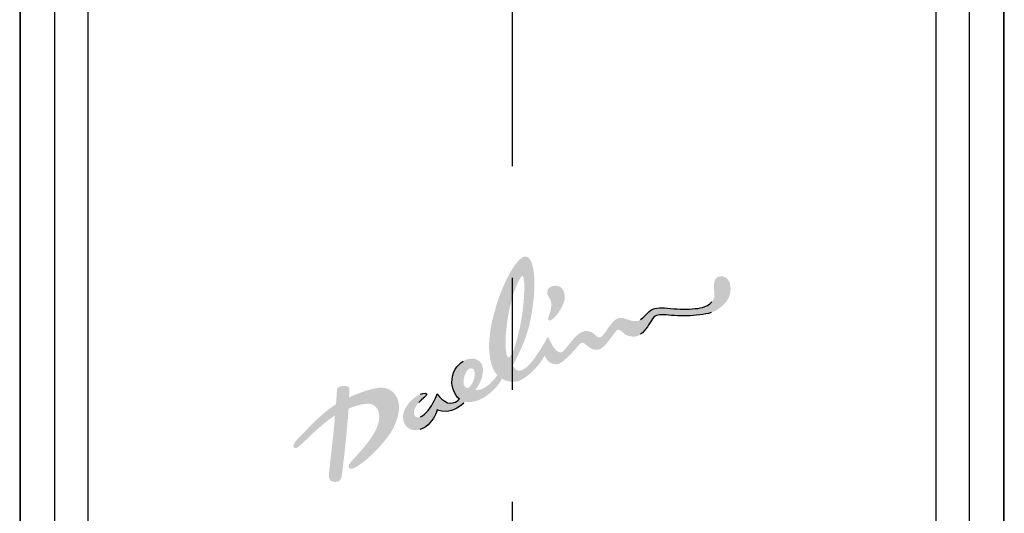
# Model space of a CAD drawing. Extents: x 5500 to 5920, y -4857 to -4263.
# Tile 12 of 20: x 5680.83 to 5691.82, y -4497.9 to -4492.39. Entities that reach past the tile are written whole.
import ezdxf

# ---------------------------------------------------------------- set-up
doc = ezdxf.new("R2010")
doc.units = 0
doc.header["$LTSCALE"] = 5
doc.header["$MEASUREMENT"] = 0
doc.linetypes.add('CENTER', pattern=[2, 1.25, -0.25, 0.25, -0.25])
doc.layers.get('0').update_dxf_attribs({"color": 2, "linetype": 'CONTINUOUS'})
doc.layers.add('CL', color=1, linetype='CENTER')
doc.layers.add('D', color=2, linetype='CONTINUOUS')

# ---------------------------------------------------------------- blocks, each defined once
blk = doc.blocks.new('A$C68571C2D')
at = {"layer": 'D', "linetype": 'Continuous'}
h = blk.add_hatch(color=256, dxfattribs=at)
h.paths.add_polyline_path([(9.016, 12.383), (9.052, 12.389), (9.078, 12.386), (9.102, 12.378), (9.124, 12.363), (9.141, 12.34), (9.154, 12.308), (9.16, 12.267), (9.159, 12.241), (9.152, 12.213), (9.141, 12.182), (9.126, 12.151), (9.109, 12.12), (9.09, 12.09), (9.07, 12.063), (9.05, 12.039), (9.03, 12.02), (9.012, 12.007), (8.997, 12), (8.984, 12.001), (8.976, 12.009), (8.973, 12.021), (8.976, 12.037), (8.983, 12.056), (8.991, 12.079), (8.999, 12.104), (9.005, 12.132), (9.009, 12.163), (9.008, 12.195), (9, 12.23), (8.987, 12.255), (8.971, 12.282), (8.962, 12.307), (8.969, 12.341), (8.988, 12.367)], flags=17)
h.paths.add_polyline_path([(8.681, 12.495), (8.687, 12.498), (8.692, 12.495), (8.696, 12.489), (8.699, 12.478), (8.702, 12.463), (8.705, 12.445), (8.706, 12.423), (8.707, 12.399), (8.708, 12.371), (8.707, 12.341), (8.706, 12.308), (8.705, 12.273), (8.702, 12.237), (8.699, 12.198), (8.695, 12.158), (8.69, 12.118), (8.685, 12.076), (8.678, 12.034), (8.671, 11.991), (8.663, 11.95), (8.655, 11.91), (8.646, 11.871), (8.637, 11.834), (8.628, 11.798), (8.619, 11.765), (8.61, 11.734), (8.6, 11.705), (8.591, 11.679), (8.582, 11.655), (8.573, 11.635), (8.564, 11.618), (8.555, 11.604), (8.547, 11.595), (8.539, 11.589), (8.532, 11.587), (8.526, 11.589), (8.52, 11.596), (8.515, 11.607), (8.51, 11.621), (8.506, 11.639), (8.503, 11.66), (8.501, 11.684), (8.499, 11.712), (8.499, 11.742), (8.499, 11.774), (8.5, 11.809), (8.502, 11.846), (8.505, 11.885), (8.51, 11.925), (8.515, 11.968), (8.521, 12.011), (8.528, 12.056), (8.537, 12.103), (8.546, 12.148), (8.557, 12.191), (8.568, 12.232), (8.579, 12.271), (8.59, 12.307), (8.602, 12.341), (8.614, 12.372), (8.625, 12.4), (8.636, 12.425), (8.647, 12.446), (8.657, 12.464), (8.666, 12.479), (8.674, 12.489)], flags=16)
h.paths.add_polyline_path([(8.092, 11.461), (8.112, 11.466), (8.137, 11.459), (8.151, 11.437), (8.155, 11.394), (8.149, 11.357), (8.135, 11.317), (8.116, 11.281), (8.095, 11.254), (8.076, 11.244), (8.049, 11.253), (8.032, 11.283), (8.031, 11.34), (8.04, 11.381), (8.054, 11.416), (8.072, 11.443)], flags=16)
h.paths.add_polyline_path([(7.548, 11.177), (7.575, 11.185), (7.606, 11.188), (7.618, 11.179), (7.611, 11.161), (7.585, 11.136), (7.555, 11.11), (7.53, 11.084), (7.508, 11.056), (7.492, 11.03), (7.481, 11.004), (7.475, 10.979), (7.475, 10.957), (7.483, 10.937), (7.492, 10.928), (7.507, 10.921), (7.528, 10.92), (7.55, 10.926), (7.572, 10.937), (7.593, 10.953), (7.614, 10.973), (7.634, 10.996), (7.653, 11.021), (7.671, 11.048), (7.688, 11.076), (7.702, 11.104), (7.715, 11.132), (7.726, 11.158), (7.735, 11.182), (7.744, 11.17), (7.763, 11.148), (7.788, 11.123), (7.819, 11.098), (7.852, 11.081), (7.887, 11.076), (7.94, 11.087), (7.967, 11.106), (7.984, 11.124), (7.966, 11.138), (7.946, 11.163), (7.928, 11.195), (7.912, 11.232), (7.902, 11.27), (7.899, 11.306), (7.901, 11.341), (7.908, 11.378), (7.919, 11.415), (7.934, 11.45), (7.955, 11.482), (7.976, 11.506), (8, 11.528), (8.027, 11.547), (8.057, 11.562), (8.09, 11.571), (8.126, 11.575), (8.156, 11.572), (8.183, 11.561), (8.207, 11.545), (8.225, 11.523), (8.238, 11.497), (8.246, 11.467), (8.246, 11.434), (8.243, 11.402), (8.237, 11.372), (8.228, 11.344), (8.217, 11.317), (8.202, 11.288), (8.183, 11.257), (8.16, 11.223), (8.19, 11.224), (8.219, 11.23), (8.248, 11.242), (8.276, 11.258), (8.303, 11.277), (8.328, 11.299), (8.351, 11.321), (8.372, 11.344), (8.39, 11.367), (8.405, 11.388), (8.394, 11.404), (8.382, 11.421), (8.371, 11.441), (8.36, 11.463), (8.35, 11.487), (8.341, 11.514), (8.333, 11.544), (8.326, 11.577), (8.321, 11.613), (8.317, 11.652), (8.315, 11.694), (8.315, 11.74), (8.317, 11.769), (8.319, 11.798), (8.321, 11.828), (8.325, 11.858), (8.329, 11.889), (8.335, 11.92), (8.34, 11.951), (8.347, 11.983), (8.354, 12.014), (8.362, 12.046), (8.37, 12.078), (8.379, 12.11), (8.388, 12.142), (8.397, 12.174), (8.408, 12.205), (8.418, 12.236), (8.429, 12.267), (8.44, 12.298), (8.452, 12.327), (8.464, 12.357), (8.476, 12.385), (8.488, 12.413), (8.501, 12.44), (8.513, 12.466), (8.526, 12.492), (8.539, 12.516), (8.552, 12.539), (8.565, 12.561), (8.578, 12.582), (8.59, 12.602), (8.603, 12.62), (8.616, 12.637), (8.629, 12.652), (8.641, 12.666), (8.653, 12.678), (8.665, 12.689), (8.677, 12.698), (8.689, 12.705), (8.7, 12.71), (8.711, 12.713), (8.721, 12.714), (8.731, 12.713), (8.74, 12.71), (8.749, 12.705), (8.757, 12.698), (8.765, 12.689), (8.773, 12.678), (8.78, 12.666), (8.787, 12.651), (8.793, 12.635), (8.798, 12.617), (8.803, 12.597), (8.808, 12.575), (8.811, 12.552), (8.815, 12.527), (8.817, 12.5), (8.819, 12.472), (8.82, 12.442), (8.82, 12.411), (8.82, 12.377), (8.819, 12.343), (8.817, 12.307), (8.814, 12.269), (8.81, 12.23), (8.806, 12.19), (8.8, 12.148), (8.794, 12.104), (8.786, 12.06), (8.778, 12.014), (8.77, 11.977), (8.762, 11.94), (8.752, 11.904), (8.741, 11.869), (8.73, 11.834), (8.718, 11.801), (8.706, 11.768), (8.694, 11.737), (8.681, 11.707), (8.668, 11.678), (8.656, 11.651), (8.644, 11.625), (8.632, 11.601), (8.621, 11.578), (8.61, 11.558), (8.6, 11.539), (8.591, 11.523), (8.583, 11.508), (8.577, 11.496), (8.602, 11.465), (8.625, 11.445), (8.65, 11.439), (8.671, 11.443), (8.693, 11.452), (8.715, 11.466), (8.737, 11.483), (8.759, 11.504), (8.781, 11.528), (8.802, 11.554), (8.824, 11.581), (8.844, 11.61), (8.863, 11.639), (8.882, 11.667), (8.899, 11.695), (8.915, 11.722), (8.929, 11.746), (8.941, 11.769), (8.952, 11.787), (8.96, 11.803), (8.966, 11.814), (8.969, 11.819), (8.978, 11.805), (8.99, 11.782), (9.005, 11.753), (9.022, 11.722), (9.043, 11.692), (9.065, 11.666), (9.089, 11.649), (9.115, 11.643), (9.127, 11.647), (9.14, 11.656), (9.154, 11.67), (9.17, 11.688), (9.186, 11.708), (9.204, 11.731), (9.223, 11.755), (9.243, 11.779), (9.263, 11.803), (9.285, 11.825), (9.308, 11.845), (9.332, 11.862), (9.357, 11.874), (9.382, 11.881), (9.409, 11.883), (9.445, 11.875), (9.472, 11.861), (9.493, 11.844), (9.51, 11.827), (9.529, 11.815), (9.552, 11.811), (9.564, 11.815), (9.577, 11.826), (9.591, 11.842), (9.606, 11.862), (9.622, 11.885), (9.639, 11.91), (9.657, 11.936), (9.676, 11.96), (9.696, 11.983), (9.717, 12.003), (9.738, 12.018), (9.761, 12.028), (9.784, 12.03), (9.815, 12.026), (9.845, 12.016), (9.876, 12.006), (9.912, 11.997), (9.959, 11.993), (9.982, 11.997), (10.006, 12.01), (10.029, 12.029), (10.053, 12.051), (10.076, 12.075), (10.099, 12.097), (10.121, 12.115), (10.141, 12.127), (10.163, 12.134), (10.188, 12.138), (10.215, 12.14), (10.243, 12.141), (10.274, 12.14), (10.306, 12.138), (10.34, 12.135), (10.375, 12.132), (10.412, 12.129), (10.449, 12.127), (10.483, 12.126), (10.517, 12.127), (10.551, 12.128), (10.583, 12.13), (10.614, 12.133), (10.643, 12.136), (10.669, 12.14), (10.696, 12.146), (10.724, 12.155), (10.751, 12.169), (10.777, 12.186), (10.8, 12.207), (10.817, 12.232), (10.828, 12.26), (10.83, 12.292), (10.827, 12.331), (10.825, 12.367), (10.825, 12.398), (10.828, 12.425), (10.833, 12.448), (10.842, 12.466), (10.856, 12.48), (10.876, 12.489), (10.901, 12.494), (10.924, 12.492), (10.945, 12.486), (10.965, 12.473), (10.983, 12.455), (10.997, 12.429), (11.007, 12.397), (11.01, 12.357), (11.008, 12.318), (11, 12.283), (10.988, 12.252), (10.972, 12.225), (10.955, 12.201), (10.936, 12.18), (10.917, 12.163), (10.899, 12.148), (10.883, 12.136), (10.87, 12.126), (10.847, 12.111), (10.821, 12.099), (10.794, 12.089), (10.764, 12.08), (10.733, 12.074), (10.7, 12.069), (10.666, 12.064), (10.631, 12.06), (10.596, 12.056), (10.56, 12.053), (10.524, 12.051), (10.488, 12.051), (10.453, 12.052), (10.418, 12.053), (10.384, 12.055), (10.352, 12.057), (10.321, 12.06), (10.292, 12.062), (10.265, 12.063), (10.241, 12.063), (10.219, 12.063), (10.2, 12.061), (10.184, 12.057), (10.169, 12.049), (10.154, 12.036), (10.14, 12.019), (10.126, 11.999), (10.111, 11.977), (10.096, 11.954), (10.081, 11.93), (10.064, 11.906), (10.046, 11.884), (10.027, 11.863), (10.006, 11.846), (9.984, 11.832), (9.959, 11.824), (9.932, 11.82), (9.891, 11.823), (9.859, 11.832), (9.834, 11.845), (9.815, 11.86), (9.799, 11.874), (9.785, 11.886), (9.771, 11.895), (9.753, 11.897), (9.744, 11.892), (9.731, 11.88), (9.716, 11.862), (9.699, 11.839), (9.68, 11.813), (9.66, 11.785), (9.638, 11.758), (9.616, 11.732), (9.593, 11.709), (9.569, 11.69), (9.546, 11.678), (9.522, 11.673), (9.491, 11.675), (9.463, 11.684), (9.44, 11.696), (9.419, 11.711), (9.401, 11.726), (9.385, 11.739), (9.371, 11.748), (9.356, 11.752), (9.342, 11.749), (9.327, 11.737), (9.306, 11.714), (9.285, 11.689), (9.262, 11.664), (9.238, 11.638), (9.215, 11.614), (9.191, 11.59), (9.167, 11.568), (9.145, 11.549), (9.123, 11.533), (9.102, 11.521), (9.082, 11.513), (9.065, 11.511), (9.022, 11.517), (8.989, 11.534), (8.966, 11.556), (8.95, 11.579), (8.939, 11.598), (8.933, 11.609), (8.924, 11.59), (8.913, 11.57), (8.899, 11.547), (8.882, 11.524), (8.863, 11.5), (8.841, 11.476), (8.819, 11.452), (8.795, 11.428), (8.77, 11.406), (8.745, 11.385), (8.72, 11.367), (8.694, 11.35), (8.67, 11.336), (8.646, 11.326), (8.623, 11.319), (8.602, 11.316), (8.573, 11.316), (8.537, 11.32), (8.497, 11.33), (8.457, 11.349), (8.442, 11.322), (8.424, 11.294), (8.404, 11.268), (8.382, 11.243), (8.358, 11.219), (8.333, 11.196), (8.308, 11.176), (8.284, 11.158), (8.26, 11.142), (8.237, 11.129), (8.202, 11.112), (8.168, 11.1), (8.136, 11.093), (8.105, 11.09), (8.075, 11.09), (8.045, 11.093), (8.032, 11.076), (8.012, 11.057), (7.986, 11.039), (7.956, 11.022), (7.925, 11.007), (7.894, 10.995), (7.864, 10.987), (7.837, 10.984), (7.789, 10.988), (7.752, 10.996), (7.735, 11.003), (7.727, 10.977), (7.717, 10.952), (7.704, 10.927), (7.69, 10.902), (7.673, 10.878), (7.655, 10.856), (7.634, 10.836), (7.613, 10.817), (7.59, 10.802), (7.565, 10.79), (7.54, 10.781), (7.514, 10.776), (7.486, 10.775), (7.447, 10.782), (7.416, 10.796), (7.392, 10.816), (7.376, 10.839), (7.364, 10.864), (7.358, 10.89), (7.355, 10.913), (7.354, 10.932), (7.357, 10.956), (7.364, 10.981), (7.374, 11.007), (7.388, 11.033), (7.405, 11.059), (7.424, 11.084), (7.446, 11.107), (7.47, 11.129), (7.495, 11.148), (7.521, 11.164)])
h.paths.add_polyline_path([(6.575, 11.045), (6.604, 11.065), (6.607, 11.081), (6.61, 11.117), (6.613, 11.163), (6.616, 11.208), (6.616, 11.221), (6.621, 11.242), (6.639, 11.259), (6.675, 11.267), (6.715, 11.267), (6.744, 11.261), (6.756, 11.235), (6.755, 11.187), (6.751, 11.142), (6.781, 11.155), (6.811, 11.168), (6.841, 11.18), (6.872, 11.192), (6.902, 11.202), (6.933, 11.213), (6.962, 11.222), (6.991, 11.23), (7.019, 11.237), (7.045, 11.242), (7.07, 11.246), (7.093, 11.249), (7.127, 11.249), (7.158, 11.244), (7.186, 11.236), (7.211, 11.223), (7.233, 11.208), (7.252, 11.19), (7.268, 11.171), (7.281, 11.149), (7.292, 11.127), (7.299, 11.105), (7.304, 11.083), (7.308, 11.053), (7.309, 11.023), (7.307, 10.994), (7.303, 10.964), (7.296, 10.933), (7.287, 10.901), (7.275, 10.867), (7.261, 10.83), (7.255, 10.816), (7.248, 10.801), (7.238, 10.784), (7.227, 10.766), (7.215, 10.746), (7.201, 10.726), (7.186, 10.705), (7.17, 10.683), (7.152, 10.661), (7.134, 10.638), (7.114, 10.615), (7.093, 10.591), (7.072, 10.568), (7.049, 10.544), (7.026, 10.521), (7.002, 10.498), (6.978, 10.476), (6.953, 10.454), (6.927, 10.433), (6.901, 10.413), (6.875, 10.394), (6.849, 10.376), (6.822, 10.359), (6.792, 10.346), (6.768, 10.345), (6.753, 10.353), (6.748, 10.37), (6.753, 10.393), (6.772, 10.42), (6.787, 10.436), (6.803, 10.454), (6.82, 10.473), (6.838, 10.492), (6.856, 10.513), (6.875, 10.534), (6.894, 10.556), (6.914, 10.579), (6.933, 10.602), (6.951, 10.626), (6.97, 10.65), (6.987, 10.675), (7.004, 10.7), (7.02, 10.725), (7.035, 10.75), (7.048, 10.775), (7.059, 10.8), (7.069, 10.826), (7.078, 10.851), (7.084, 10.876), (7.087, 10.9), (7.089, 10.924), (7.087, 10.946), (7.083, 10.97), (7.076, 10.993), (7.065, 11.016), (7.049, 11.036), (7.028, 11.053), (7.002, 11.065), (6.97, 11.07), (6.931, 11.069), (6.898, 11.064), (6.868, 11.057), (6.839, 11.049), (6.81, 11.04), (6.78, 11.029), (6.746, 11.017), (6.746, 11.009), (6.745, 10.995), (6.744, 10.977), (6.742, 10.955), (6.74, 10.929), (6.738, 10.9), (6.735, 10.867), (6.732, 10.833), (6.728, 10.796), (6.725, 10.758), (6.721, 10.718), (6.717, 10.677), (6.713, 10.636), (6.708, 10.595), (6.704, 10.554), (6.7, 10.514), (6.696, 10.475), (6.691, 10.438), (6.687, 10.403), (6.684, 10.37), (6.68, 10.34), (6.677, 10.313), (6.674, 10.29), (6.671, 10.27), (6.669, 10.256), (6.667, 10.246), (6.666, 10.241), (6.651, 10.216), (6.628, 10.202), (6.6, 10.197), (6.569, 10.2), (6.54, 10.216), (6.526, 10.25), (6.526, 10.256), (6.526, 10.269), (6.528, 10.286), (6.53, 10.308), (6.532, 10.334), (6.535, 10.364), (6.539, 10.397), (6.543, 10.433), (6.547, 10.47), (6.551, 10.509), (6.556, 10.55), (6.56, 10.59), (6.565, 10.631), (6.569, 10.671), (6.574, 10.711), (6.578, 10.749), (6.581, 10.785), (6.585, 10.818), (6.588, 10.848), (6.59, 10.875), (6.591, 10.898), (6.592, 10.916), (6.593, 10.929), (6.592, 10.937), (6.59, 10.938), (6.557, 10.915), (6.525, 10.891), (6.493, 10.867), (6.463, 10.842), (6.434, 10.817), (6.406, 10.792), (6.379, 10.768), (6.353, 10.744), (6.328, 10.72), (6.305, 10.698), (6.283, 10.677), (6.262, 10.657), (6.243, 10.639), (6.225, 10.622), (6.208, 10.608), (6.193, 10.596), (6.18, 10.586), (6.168, 10.579), (6.157, 10.575), (6.149, 10.574), (6.141, 10.576), (6.132, 10.588), (6.13, 10.603), (6.137, 10.623), (6.154, 10.649), (6.184, 10.684), (6.227, 10.729), (6.245, 10.747), (6.263, 10.765), (6.282, 10.784), (6.3, 10.803), (6.319, 10.822), (6.339, 10.842), (6.358, 10.861), (6.379, 10.882), (6.4, 10.902), (6.422, 10.922), (6.445, 10.943), (6.469, 10.963), (6.493, 10.984), (6.519, 11.004), (6.546, 11.025)])
at = {"color": 7, "linetype": 'Continuous'}
for p, q in [((3.081, 33.124), (3.076, 3.441)), ((14.066, 3.441), (14.061, 33.116))]:
    blk.add_line(p, q, dxfattribs=at)
for points, start_tangent, end_tangent in [([(3.084, 31.791), (3.083, 22.445), (3.081, 12.995), (3.079, 3.455)], (-0.000148, -1), (-0.000168, -1)), ([(14.062, 3.455), (14.06, 12.996), (14.059, 22.445), (14.058, 31.791)], (-0.000168, 1), (-0.000148, 1)), ([(3.839, 4.255), (3.84, 13.726), (3.841, 22.868), (3.841, 31.69)], (0.000091, 1), (0.000089, 1)), ([(13.3, 31.69), (13.301, 22.868), (13.302, 13.726), (13.303, 4.255)], (0.000089, -1), (0.000091, -1)), ([(3.468, 4.17), (3.468, 13.639), (3.469, 22.781), (3.47, 31.603)], (0.000079, 1), (0.000075, 1)), ([(13.672, 31.603), (13.672, 22.781), (13.673, 13.639), (13.674, 4.17)], (0.000075, -1), (0.000079, -1))]:
    blk.add_spline(points, degree=3, dxfattribs=dict(at, start_tangent=start_tangent, end_tangent=end_tangent))
at = {"layer": 'CL'}
blk.add_line((8.571, 59.975), (8.571, 0), dxfattribs=at)
at = {"layer": 'D', "linetype": 'Continuous'}
for p, q in [((10.777, 12.186), (10.8, 12.207)), ((10.076, 12.075), (10.099, 12.097)), ((10.099, 12.097), (10.121, 12.115)), ((10.121, 12.115), (10.141, 12.127)), ((10.141, 12.127), (10.163, 12.134)), ((10.163, 12.134), (10.188, 12.138)), ((10.188, 12.138), (10.215, 12.14)), ((10.215, 12.14), (10.243, 12.141)), ((10.243, 12.141), (10.274, 12.14)), ((10.274, 12.14), (10.306, 12.138)), ((10.306, 12.138), (10.34, 12.135)), ((10.34, 12.135), (10.375, 12.132)), ((10.375, 12.132), (10.412, 12.129)), ((10.412, 12.129), (10.449, 12.127)), ((10.449, 12.127), (10.483, 12.126)), ((10.483, 12.126), (10.517, 12.127)), ((10.517, 12.127), (10.551, 12.128)), ((10.551, 12.128), (10.583, 12.13)), ((10.583, 12.13), (10.614, 12.133)), ((10.614, 12.133), (10.643, 12.136)), ((10.643, 12.136), (10.669, 12.14)), ((10.669, 12.14), (10.696, 12.146)), ((10.696, 12.146), (10.724, 12.155)), ((10.724, 12.155), (10.751, 12.169)), ((10.751, 12.169), (10.777, 12.186)), ((10.006, 12.01), (10.029, 12.029)), ((10.029, 12.029), (10.053, 12.051)), ((10.053, 12.051), (10.076, 12.075)), ((10.126, 11.999), (10.111, 11.977)), ((10.14, 12.019), (10.126, 11.999)), ((10.154, 12.036), (10.14, 12.019)), ((10.169, 12.049), (10.154, 12.036)), ((10.184, 12.057), (10.169, 12.049)), ((10.2, 12.061), (10.184, 12.057)), ((10.219, 12.063), (10.2, 12.061)), ((10.241, 12.063), (10.219, 12.063)), ((10.265, 12.063), (10.241, 12.063)), ((10.292, 12.062), (10.265, 12.063)), ((10.321, 12.06), (10.292, 12.062)), ((10.352, 12.057), (10.321, 12.06)), ((10.384, 12.055), (10.352, 12.057)), ((10.418, 12.053), (10.384, 12.055)), ((10.453, 12.052), (10.418, 12.053)), ((10.488, 12.051), (10.453, 12.052)), ((10.524, 12.051), (10.488, 12.051)), ((10.56, 12.053), (10.524, 12.051)), ((10.596, 12.056), (10.56, 12.053)), ((10.631, 12.06), (10.596, 12.056)), ((10.666, 12.064), (10.631, 12.06)), ((10.7, 12.069), (10.666, 12.064)), ((10.733, 12.074), (10.7, 12.069)), ((10.764, 12.08), (10.733, 12.074)), ((10.794, 12.089), (10.764, 12.08)), ((10.046, 11.884), (10.027, 11.863)), ((10.064, 11.906), (10.046, 11.884)), ((10.081, 11.93), (10.064, 11.906)), ((10.096, 11.954), (10.081, 11.93)), ((10.111, 11.977), (10.096, 11.954)), ((10.027, 11.863), (10.006, 11.846)), ((8, 11.528), (8.027, 11.547)), ((7.919, 11.415), (7.934, 11.45)), ((7.934, 11.45), (7.955, 11.482)), ((7.955, 11.482), (7.976, 11.506)), ((7.976, 11.506), (8, 11.528)), ((7.899, 11.306), (7.901, 11.341)), ((7.901, 11.341), (7.908, 11.378)), ((7.908, 11.378), (7.919, 11.415)), ((7.902, 11.27), (7.899, 11.306)), ((7.912, 11.232), (7.902, 11.27)), ((7.928, 11.195), (7.912, 11.232)), ((7.555, 11.11), (7.53, 11.084)), ((7.548, 11.177), (7.575, 11.185)), ((7.585, 11.136), (7.555, 11.11)), ((7.575, 11.185), (7.606, 11.188)), ((7.611, 11.161), (7.585, 11.136)), ((7.606, 11.188), (7.618, 11.179)), ((7.618, 11.179), (7.611, 11.161)), ((7.688, 11.076), (7.702, 11.104)), ((7.702, 11.104), (7.715, 11.132)), ((7.715, 11.132), (7.726, 11.158)), ((7.726, 11.158), (7.735, 11.182)), ((7.735, 11.182), (7.744, 11.17)), ((7.744, 11.17), (7.763, 11.148)), ((7.763, 11.148), (7.788, 11.123)), ((7.788, 11.123), (7.819, 11.098)), ((7.946, 11.163), (7.928, 11.195)), ((7.94, 11.087), (7.967, 11.106)), ((7.966, 11.138), (7.946, 11.163)), ((7.984, 11.124), (7.966, 11.138)), ((7.967, 11.106), (7.984, 11.124)), ((7.614, 10.973), (7.634, 10.996)), ((7.634, 10.996), (7.653, 11.021)), ((7.653, 11.021), (7.671, 11.048)), ((7.671, 11.048), (7.688, 11.076)), ((7.735, 11.003), (7.727, 10.977)), ((7.752, 10.996), (7.735, 11.003)), ((7.789, 10.988), (7.752, 10.996)), ((7.819, 11.098), (7.852, 11.081)), ((7.852, 11.081), (7.887, 11.076)), ((7.894, 10.995), (7.864, 10.987)), ((7.887, 11.076), (7.94, 11.087)), ((7.925, 11.007), (7.894, 10.995)), ((7.956, 11.022), (7.925, 11.007)), ((7.986, 11.039), (7.956, 11.022)), ((8.012, 11.057), (7.986, 11.039)), ((8.032, 11.076), (8.012, 11.057)), ((7.55, 10.926), (7.572, 10.937)), ((7.572, 10.937), (7.593, 10.953)), ((7.593, 10.953), (7.614, 10.973)), ((7.69, 10.902), (7.673, 10.878)), ((7.704, 10.927), (7.69, 10.902)), ((7.717, 10.952), (7.704, 10.927)), ((7.727, 10.977), (7.717, 10.952)), ((7.837, 10.984), (7.789, 10.988)), ((7.864, 10.987), (7.837, 10.984)), ((7.565, 10.79), (7.54, 10.781)), ((7.59, 10.802), (7.565, 10.79)), ((7.613, 10.817), (7.59, 10.802)), ((7.634, 10.836), (7.613, 10.817)), ((7.655, 10.856), (7.634, 10.836)), ((7.673, 10.878), (7.655, 10.856))]:
    blk.add_line(p, q, dxfattribs=at)

msp = doc.modelspace()

# ---------------------------------------------------------------- block references
at = {"layer": 'D', "ltscale": 0.6}
msp.add_blockref('A$C68571C2D', (5677.75, -4507.75), dxfattribs=at)

doc.saveas('drawing.dxf')
